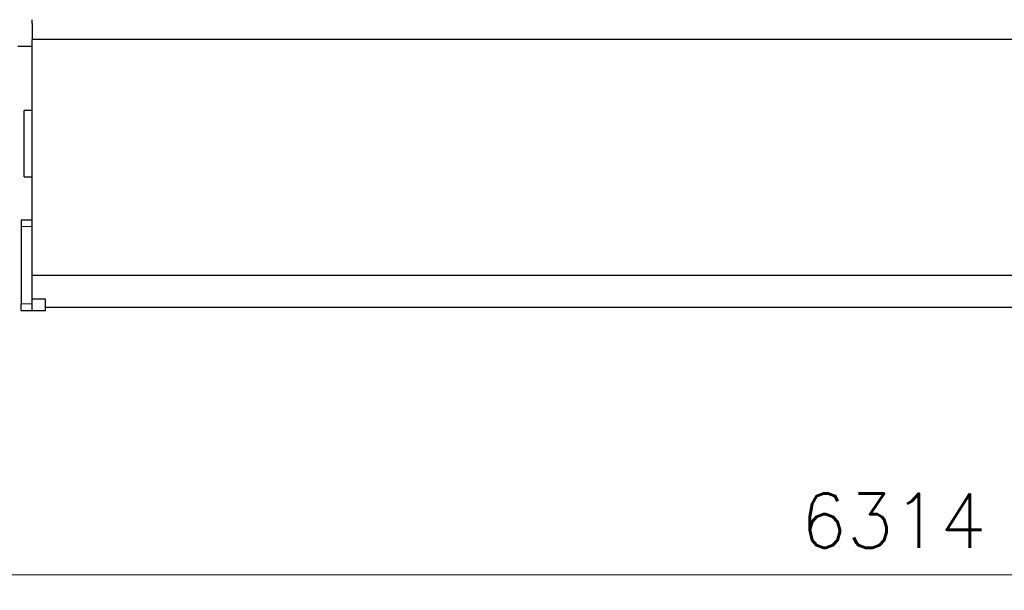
# Model space of a CAD drawing. Header units: inches. Extents: x 0 to 20790, y -12 to 14700.
# Tile 48 of 142: x 2809 to 5034, y 8471 to 9761. Entities that reach past the tile are written whole.
import ezdxf

# ---------------------------------------------------------------- set-up
doc = ezdxf.new("R2010")
doc.units = ezdxf.units.IN
doc.layers.add('1', color=7, linetype='Continuous', true_color=0xffffff)
doc.layers.add('254', color=7, linetype='Continuous', true_color=0xffffff)
doc.styles.add('latin_extended', font='simplex.shx')
doc.dimstyles.get("Standard").update_dxf_attribs({"dimtxt": 0.18, "dimasz": 0.18, "dimexe": 0.18, "dimexo": 0.0625, "dimgap": 0.09, "dimtad": 0, "dimtih": 1, "dimtoh": 1, "dimdec": 4, "dimzin": 0, "dimdsep": 46, "dimtxsty": 'Standard', "dimcen": 0.09, "dimadec": 0, "dimazin": 0, "dimtfac": 1, "dimtdec": 4, "dimtofl": 0, "dimtmove": 0, "dimatfit": 3, "dimfxl": 1, "dimtolj": 1, "dimtzin": 0, "dimarcsym": 0})

# ---------------------------------------------------------------- blocks, each defined once
blk = doc.blocks.new('_U1')
at = {"layer": '254', "color": 3, "linetype": 'Continuous', "lineweight": 13, "transparency": 16777216}
for p, q in [((1623.1, 11808.1), (1623.1, 8470.6)), ((7936.6, 10104), (7936.6, 8470.6)), ((7814.1, 8505.6), (1745.6, 8505.6))]:
    blk.add_line(p, q, dxfattribs=at)
at = {"layer": '254', "color": 3, "transparency": 16777216}
for points in [[(1745.6, 8526), (1745.6, 8485.1), (1623.1, 8505.6)], [(7814.1, 8485.1), (7814.1, 8526), (7936.6, 8505.6)]]:
    blk.add_solid(points, dxfattribs=at)
at = {"layer": 'Defpoints', "color": 0, "transparency": 16777216}
for p in [(1623.1, 11843.1), (7936.6, 10139), (1623.1, 8505.6)]:
    blk.add_point(p, dxfattribs=at)
at = {"layer": '254', "color": 2, "lineweight": 13, "transparency": 16777216, "insert": (4572.8, 8689.3), "char_height": 122.5, "attachment_point": 1, "style": 'latin_extended'}
blk.add_mtext('\\A1;6314', dxfattribs=at)

msp = doc.modelspace()

# ---------------------------------------------------------------- linework, layer by layer
at = {"layer": '1', "color": 2, "linetype": 'Continuous', "lineweight": 25}
for p, q in [((2836.619, 9751.953), (2836.619, 9760.689)), ((2836.619, 9751.953), (2836.619, 9715.691)), ((2836.619, 9715.001), (2836.619, 9715.691)), ((7576.619, 9715.691), (2836.619, 9715.691)), ((2836.619, 9182.287), (2836.619, 9714.999)), ((2804.619, 9700.691), (2836.619, 9700.691)), ((2836.619, 9555.691), (2818.619, 9555.691)), ((2818.619, 9405.691), (2818.619, 9555.691)), ((2818.619, 9405.691), (2836.619, 9405.691)), ((2811.619, 9308.191), (2811.619, 9293.191)), ((2811.619, 9308.191), (2836.619, 9308.191)), ((2811.619, 9293.191), (2811.619, 9118.191)), ((2836.619, 9129), (2836.619, 9182.287)), ((7546.619, 9182.287), (2836.619, 9182.287)), ((2836.619, 9102.691), (2836.619, 9129)), ((2866.619, 9129), (2836.619, 9129)), ((2866.619, 9102.691), (2866.619, 9129)), ((2811.619, 9103.191), (2811.619, 9118.191)), ((2811.619, 9103.191), (2836.619, 9103.191)), ((2866.619, 9102.691), (2836.619, 9102.691)), ((7516.619, 9109.691), (2866.619, 9109.691))]:
    msp.add_line(p, q, dxfattribs=at)
at = {"layer": '1', "color": 110, "linetype": 'Continuous', "lineweight": 13}
for p, q in [((2811.619, 9293.191), (2836.619, 9293.191)), ((2811.619, 9118.191), (2836.619, 9118.191))]:
    msp.add_line(p, q, dxfattribs=at)

# ---------------------------------------------------------------- dimensions: what is measured, and where the dimension line sits
at = {"layer": '254', "color": 2, "linetype": 'Continuous', "lineweight": 13}
dim = msp.add_linear_dim(base=(1623.113, 8505.565), p1=(7936.619, 10138.992), p2=(1623.113, 11843.12), dimstyle='Standard', override={"dimscale": 35, "dimtxt": 3.5, "dimasz": 3.5, "dimexe": 1, "dimexo": 1, "dimgap": 1.75, "dimtad": 1, "dimtih": 1, "dimtoh": 0, "dimdec": 0, "dimlfac": 1, "dimzin": 8, "dimdsep": 46, "dimlunit": 2, "dimtxsty": 'latin_extended', "dimsah": 1, "dimse1": 0, "dimse2": 0, "dimsd1": 0, "dimsd2": 0, "dimclrd": 3, "dimclre": 3, "dimclrt": 2, "dimtol": 0, "dimtm": -0.1, "dimtfac": 0.714286, "dimtdec": 3, "dimtofl": 1, "dimtmove": 0, "dimtzin": 8, "dimlwd": 13, "dimlwe": 13}, dxfattribs=at)
dim.commit()
dim.dimension.update_dxf_attribs({"geometry": '_U1', "text_midpoint": (4779.866, 8505.565), "dimtype": 160})

doc.saveas('drawing.dxf')
